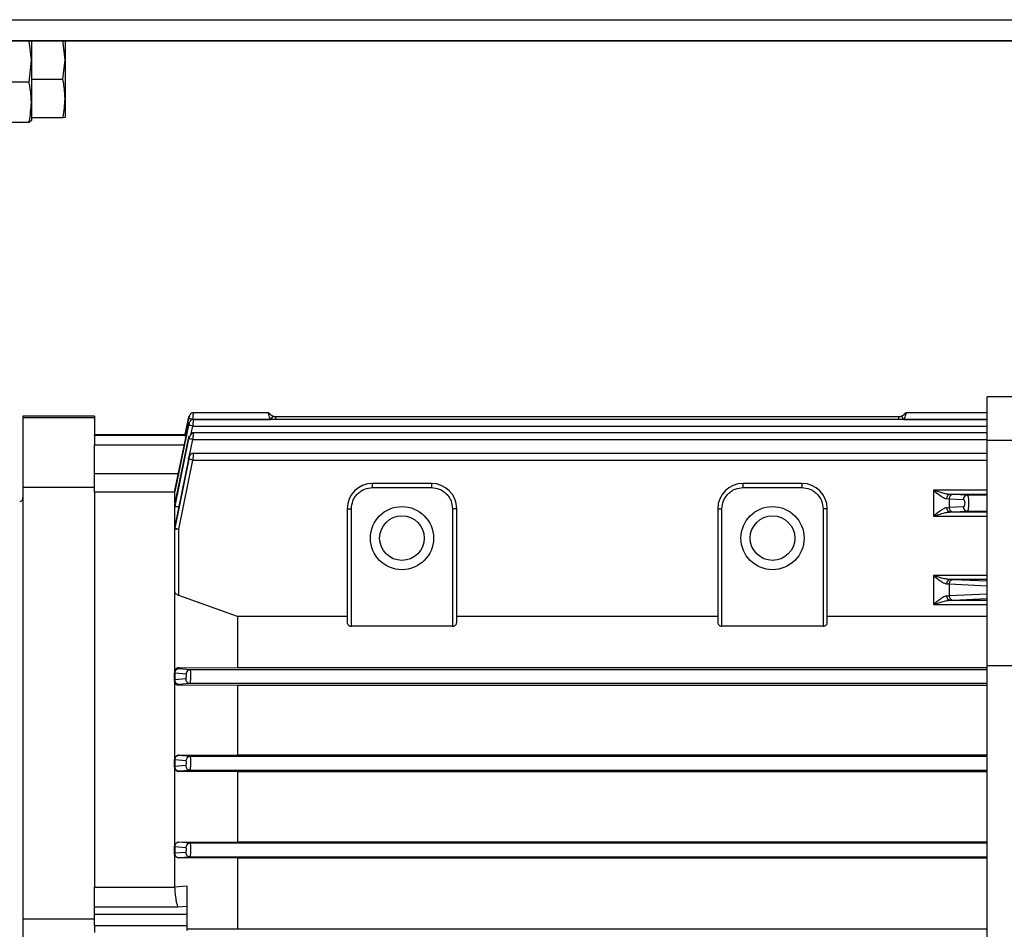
# Model space of a CAD drawing. Header units: millimetres. Extents: x 0 to 420, y 0 to 297.
# Tile 5 of 34: x 153 to 168, y 58 to 72. Entities that reach past the tile are written whole.
import ezdxf

# ---------------------------------------------------------------- set-up
doc = ezdxf.new("R2010")
doc.units = ezdxf.units.MM

msp = doc.modelspace()

# ---------------------------------------------------------------- linework, layer by layer
at = {"color": 7, "linetype": 'Continuous', "lineweight": 25}
for p, q in [((60.5584, 71.7789), (212.2118, 71.7789)), ((182.0906, 71.4515), (82.8219, 71.4515)), ((152.8862, 71.1469), (152.8533, 71.4515)), ((152.8862, 71.4515), (152.8862, 71.373)), ((152.8862, 71.373), (152.8862, 71.1469)), ((153.4101, 71.1519), (153.3761, 71.4582)), ((153.4101, 71.4515), (153.4101, 71.1519)), ((152.8494, 70.8065), (152.8862, 71.1469)), ((152.8862, 71.1469), (152.8862, 70.9309)), ((153.3761, 70.8457), (153.4101, 71.1519)), ((153.4101, 71.1519), (153.4101, 70.5477)), ((152.8862, 70.9309), (152.8862, 70.8457)), ((152.8494, 70.8065), (152.2683, 70.8065)), ((153.3761, 70.8457), (152.8862, 70.8457)), ((152.8862, 70.8457), (152.8862, 70.7627)), ((152.8862, 70.7627), (152.8862, 70.4939)), ((152.8862, 70.4939), (152.8862, 70.3326)), ((153.4101, 70.5477), (153.4101, 70.2579)), ((152.8862, 70.3326), (152.8862, 70.2497)), ((152.8494, 70.1813), (152.2683, 70.1813)), ((152.8862, 70.2091), (152.8494, 70.1813)), ((152.8862, 70.2497), (152.8862, 70.2084)), ((153.3761, 70.2497), (152.8862, 70.2497)), ((153.4101, 70.2579), (153.3761, 70.2497)), ((173.1198, 65.9118), (167.7504, 65.9118)), ((167.7504, 65.2344), (167.7504, 65.9118)), ((153.8684, 65.6106), (152.7553, 65.6106)), ((152.7553, 65.6106), (152.7553, 65.5861)), ((153.8684, 65.5861), (152.7553, 65.5861)), ((152.7553, 65.5861), (152.7553, 64.505)), ((153.8684, 65.6106), (153.8684, 65.5861)), ((153.8684, 65.5861), (153.8684, 65.3173)), ((155.2708, 65.2959), (155.3297, 65.5727)), ((155.3303, 65.5727), (155.2761, 65.3174)), ((167.7504, 65.5592), (155.3926, 65.5592)), ((155.3932, 65.6632), (155.3931, 65.6632)), ((156.5683, 65.6632), (155.3932, 65.6632)), ((155.3941, 65.5592), (155.3943, 65.5602)), ((155.3943, 65.5602), (156.6056, 65.5602)), ((166.3753, 65.5982), (156.6841, 65.5982)), ((156.6841, 65.5982), (156.6841, 65.5592)), ((166.3753, 65.5592), (166.3753, 65.5982)), ((166.4538, 65.5602), (167.7504, 65.5602)), ((167.7504, 65.6632), (166.4911, 65.6632)), ((155.114, 64.4524), (155.329, 65.4687)), ((155.3309, 65.4687), (155.114, 64.4383)), ((155.3666, 65.3215), (155.395, 65.4563)), ((155.395, 65.4563), (167.7504, 65.4563)), ((155.2764, 65.3174), (153.8684, 65.3174)), ((153.8684, 65.3167), (153.8684, 65.3173)), ((153.8684, 65.3167), (155.2789, 65.3167)), ((153.8684, 65.3065), (153.8684, 65.3167)), ((155.309, 65.3065), (153.8684, 65.3065)), ((153.8684, 65.3065), (153.8684, 65.1618)), ((155.3316, 65.2588), (155.114, 64.2103)), ((155.114, 64.2342), (155.3281, 65.2577)), ((155.3388, 64.973), (155.3956, 65.2466)), ((167.7504, 65.3495), (155.3913, 65.3495)), ((155.3956, 65.2466), (167.7504, 65.2466)), ((167.7504, 65.2344), (173.1198, 65.2344)), ((167.7504, 61.729), (167.7504, 65.2344)), ((153.8684, 64.7111), (153.8684, 65.1618)), ((153.8684, 65.1618), (155.2641, 65.1618)), ((155.3277, 64.9391), (155.114, 63.8988)), ((155.3322, 64.9391), (155.114, 63.8644)), ((155.1781, 63.8525), (155.3963, 64.9272)), ((167.7504, 65.0301), (155.3912, 65.0301)), ((155.3963, 64.9272), (167.7504, 64.9272)), ((155.1643, 64.7111), (153.8684, 64.7111)), ((153.8684, 64.4268), (153.8684, 64.7111)), ((152.7553, 64.505), (153.8684, 64.505)), ((152.7553, 64.505), (152.7553, 57.7807)), ((159.1069, 64.5629), (158.1902, 64.5629)), ((158.1902, 64.4974), (158.1902, 64.5629)), ((158.1902, 64.4974), (159.1069, 64.4974)), ((159.1069, 64.5629), (159.1069, 64.4974)), ((164.8692, 64.5629), (163.9525, 64.5629)), ((163.9525, 64.4974), (163.9525, 64.5629)), ((163.9525, 64.4974), (164.8692, 64.4974)), ((164.8692, 64.5629), (164.8692, 64.4974)), ((153.8684, 64.4268), (153.8684, 58.2801)), ((153.8684, 64.4268), (153.8684, 58.2801)), ((155.1126, 64.4268), (153.8684, 64.4268)), ((155.1126, 64.4248), (155.1126, 64.2768)), ((155.114, 64.4524), (155.114, 64.4383)), ((166.9122, 64.456), (166.9122, 64.0522)), ((167.7504, 64.456), (166.9122, 64.456)), ((167.1189, 64.3269), (167.1583, 64.3251)), ((167.1583, 64.3251), (167.3787, 64.3145)), ((167.1583, 64.3251), (167.1583, 64.1861)), ((167.2198, 64.3901), (167.1706, 64.3917)), ((167.7504, 64.3917), (167.1706, 64.3917)), ((167.4402, 64.3796), (167.2198, 64.3901)), ((167.7504, 64.3796), (167.4402, 64.3796)), ((155.1126, 64.2768), (155.1126, 64.2688)), ((155.1126, 64.2208), (155.1126, 64.197)), ((155.1126, 64.197), (155.1126, 63.9087)), ((155.114, 64.2342), (155.114, 64.2103)), ((157.7973, 64.17), (157.7973, 62.4001)), ((157.7973, 64.17), (157.8628, 64.17)), ((157.8628, 62.3409), (157.8628, 64.17)), ((159.4343, 64.17), (159.4343, 62.3409)), ((159.4998, 64.17), (159.4343, 64.17)), ((159.4998, 62.4001), (159.4998, 64.17)), ((163.5596, 64.17), (163.5596, 62.4001)), ((163.5596, 64.17), (163.6251, 64.17)), ((163.6251, 62.3409), (163.6251, 64.17)), ((165.1966, 64.17), (165.1966, 62.3409)), ((165.2621, 64.17), (165.1966, 64.17)), ((165.2621, 62.4001), (165.2621, 64.17)), ((167.3779, 64.1966), (167.1583, 64.1861)), ((166.9122, 64.0522), (167.7504, 64.0522)), ((167.1741, 64.1188), (167.2198, 64.1202)), ((167.1741, 64.1188), (167.7504, 64.1188)), ((167.2198, 64.1202), (167.4395, 64.1308)), ((167.4395, 64.1308), (167.7504, 64.1308)), ((155.1126, 63.8858), (155.1126, 63.8514)), ((155.1126, 63.8514), (155.1126, 62.8944)), ((155.114, 63.8988), (155.114, 63.8644)), ((155.1781, 62.8183), (155.1781, 63.8525)), ((166.9122, 63.1311), (166.9122, 62.6793)), ((167.7504, 63.1311), (166.9122, 63.1311)), ((167.1189, 63.002), (167.1583, 63.0002)), ((167.1583, 63.0002), (167.1583, 62.8132)), ((167.1583, 63.0002), (167.7504, 62.9718)), ((167.2198, 63.0652), (167.1706, 63.0668)), ((167.7504, 63.0668), (167.1706, 63.0668)), ((167.7504, 63.0398), (167.2198, 63.0652)), ((155.1126, 62.8944), (155.1126, 61.6285)), ((156.0901, 62.495), (155.1781, 62.8183)), ((167.7504, 62.8416), (167.1583, 62.8132)), ((166.9122, 62.6793), (167.7504, 62.6793)), ((167.1741, 62.7459), (167.2198, 62.7474)), ((167.1741, 62.7459), (167.7504, 62.7459)), ((167.2198, 62.7474), (167.7504, 62.7728)), ((156.0901, 62.495), (156.0901, 61.701)), ((157.7973, 62.495), (156.0901, 62.495)), ((163.5596, 62.495), (159.4998, 62.495)), ((167.7504, 62.495), (165.2621, 62.495)), ((159.4343, 62.3409), (157.8628, 62.3409)), ((165.1966, 62.3409), (163.6251, 62.3409)), ((167.7504, 61.729), (173.1198, 61.729)), ((167.7504, 51.9434), (167.7504, 61.729)), ((155.1126, 61.5035), (155.1126, 61.6118)), ((155.114, 61.6157), (155.114, 61.5073)), ((155.114, 61.6157), (155.2905, 61.6004)), ((155.1781, 61.6953), (156.0901, 61.701)), ((155.1781, 61.6773), (155.1781, 61.6953)), ((155.3545, 61.6621), (155.1781, 61.6773)), ((167.7504, 61.6621), (155.3545, 61.6621)), ((156.0901, 61.701), (167.7504, 61.701)), ((155.1126, 61.4881), (155.1126, 60.2702)), ((155.2859, 61.5217), (155.114, 61.5073)), ((155.1781, 61.438), (155.35, 61.4526)), ((155.1781, 61.4231), (155.1781, 61.438)), ((156.0901, 61.4178), (155.1781, 61.4231)), ((155.35, 61.4526), (167.7504, 61.4526)), ((167.7504, 61.4178), (156.0901, 61.4178)), ((156.0901, 61.4178), (156.0901, 60.3415)), ((155.1781, 60.3366), (156.0901, 60.3415)), ((155.1781, 60.328), (155.1781, 60.3366)), ((155.3539, 60.3132), (155.1781, 60.328)), ((156.0901, 60.3415), (167.7504, 60.3415)), ((155.1126, 60.1548), (155.1126, 60.2625)), ((155.114, 60.2654), (155.114, 60.1575)), ((155.114, 60.2654), (155.2898, 60.2504)), ((167.7504, 60.3132), (155.3539, 60.3132)), ((155.1126, 60.1477), (155.1126, 58.9159)), ((155.2866, 60.1718), (155.114, 60.1575)), ((155.1781, 60.0893), (155.3506, 60.1037)), ((155.1781, 60.0824), (155.1781, 60.0893)), ((156.0901, 60.0778), (155.1781, 60.0824)), ((155.3506, 60.1037), (167.7504, 60.1037)), ((167.7504, 60.0778), (156.0901, 60.0778)), ((156.0901, 60.0778), (156.0901, 58.9865)), ((155.1781, 58.9821), (156.0901, 58.9865)), ((155.1781, 58.9788), (155.1781, 58.9821)), ((155.3532, 58.9643), (155.1781, 58.9788)), ((167.7504, 58.9643), (155.3532, 58.9643)), ((156.0901, 58.9865), (167.7504, 58.9865)), ((155.1126, 58.806), (155.1126, 58.9134)), ((155.1126, 58.806), (155.1126, 58.8037)), ((155.1126, 58.8037), (155.1126, 58.2862)), ((155.114, 58.9151), (155.114, 58.8076)), ((155.114, 58.9151), (155.2892, 58.9005)), ((155.2872, 58.8218), (155.114, 58.8076)), ((155.1781, 58.7405), (155.3513, 58.7548)), ((155.1781, 58.7382), (155.1781, 58.7405)), ((156.0901, 58.7338), (155.1781, 58.7382)), ((155.3513, 58.7548), (167.7504, 58.7548)), ((167.7504, 58.7338), (156.0901, 58.7338)), ((156.0901, 58.7338), (156.0901, 57.6347)), ((153.8684, 58.2801), (155.1128, 58.2801)), ((153.8684, 57.974), (153.8684, 58.2801)), ((155.1126, 58.2862), (155.309, 58.3001)), ((155.1128, 58.2801), (155.1126, 58.2862)), ((153.8684, 57.974), (155.1643, 57.974)), ((153.8684, 57.8532), (153.8684, 57.974)), ((155.1643, 57.974), (155.309, 57.9852)), ((155.309, 57.8532), (155.309, 57.9852)), ((153.8684, 57.7807), (152.7553, 57.7807)), ((152.7553, 57.7807), (152.7553, 57.491)), ((155.309, 57.8532), (153.8684, 57.8532)), ((153.8684, 57.683), (153.8684, 57.8532)), ((155.309, 57.683), (155.309, 57.8532)), ((153.8684, 57.683), (155.309, 57.683)), ((153.8684, 57.683), (153.8684, 57.5735)), ((155.309, 57.6078), (155.309, 57.683)), ((155.309, 57.631), (156.0901, 57.6347)), ((156.0901, 57.6347), (167.7504, 57.6347))]:
    msp.add_line(p, q, dxfattribs=at)
at = {"color": 7, "linetype": 'Continuous'}
msp.add_line((74.3094, 71.4515), (206.3185, 71.4515), dxfattribs=at)
at = {"color": 7, "linetype": 'Continuous', "lineweight": 25, "flags": 128}
for points in [[(156.6449, 65.611), (156.6448, 65.6111), (156.6446, 65.611)], [(166.4147, 65.611), (166.4146, 65.6111), (166.4145, 65.611)]]:
    msp.add_lwpolyline(points, dxfattribs=at)
at = {"color": 7, "linetype": 'Continuous', "lineweight": 25}
for centre, radius in [((158.6485, 63.7117), 0.4911), ((164.4108, 63.7117), 0.4911), ((158.6485, 63.7117), 0.347), ((164.4108, 63.7117), 0.347)]:
    msp.add_circle(centre, radius, dxfattribs=at)
for centre, radius, start, end in [((155.1764, 64.6107), 0.9742, 77.072, 80.91048), ((156.5532, 65.5977), 0.0655, 25.90052, 65.99103), ((158.3667, 64.2454), 2.1977, 141.58634, 143.25581), ((165.0538, 64.5233), 1.7422, 36.52618, 38.63234), ((166.5062, 65.5977), 0.0655, 113.24805, 152.81164), ((155.1714, 64.4714), 1.01, 77.21195, 80.9133), ((155.1678, 64.2258), 1.0459, 77.41849, 80.99091), ((155.1657, 63.8701), 1.0819, 77.69472, 81.14582), ((158.1902, 64.17), 0.3929, 90, 180), ((159.1069, 64.17), 0.3929, 0, 90), ((163.9525, 64.17), 0.3929, 90, 180), ((164.8692, 64.17), 0.3929, 0, 90), ((152.6898, 64.3449), 0.0655, 282.5, 0), ((155.1772, 64.4389), 0.0646, 167.91587, 179.99926), ((155.177, 64.4248), 0.0645, 167.90569, 179.99916), ((167.1791, 64.3319), 0.0604, 98.12817, 184.69142), ((167.2223, 64.3262), 0.064, 92.21669, 180.99486), ((167.4427, 64.3156), 0.064, 92.21669, 180.99486), ((155.1755, 64.2208), 0.0629, 167.75613, 179.9978), ((155.1753, 64.197), 0.0627, 167.73839, 179.99763), ((167.1824, 64.1792), 0.061, 174.56814, 262.17826), ((167.0888, 65.7726), 1.588, 271.18557, 272.50626), ((167.2223, 64.1843), 0.0641, 178.35129, 267.75426), ((167.442, 64.1948), 0.0641, 178.35129, 267.75426), ((155.173, 63.8858), 0.0604, 167.50235, 179.99537), ((155.1727, 63.8514), 0.0601, 167.47574, 179.9951), ((167.1791, 63.007), 0.0604, 98.12817, 184.69142), ((167.2223, 63.0013), 0.064, 92.21669, 180.99486), ((167.1824, 62.8063), 0.061, 174.56814, 262.17826), ((167.0888, 64.3997), 1.588, 271.18557, 272.50626), ((167.2223, 62.8114), 0.0641, 178.35129, 267.75426), ((155.1781, 61.6118), 0.0655, 89.99564, 179.99564), ((155.1192, 61.6116), 0.00662, 141.57724, 178.37371), ((155.3554, 61.5971), 0.065, 90.77407, 177.1256), ((155.119, 61.5033), 0.00638, 140.83089, 178.26649), ((155.1781, 61.5035), 0.0655, 180.00436, 270.00436), ((155.351, 61.5178), 0.0652, 176.49422, 269.12802), ((155.1781, 60.2625), 0.0655, 89.99564, 179.99564), ((155.1166, 60.2623), 0.00404, 130.02543, 176.11553), ((155.3548, 60.2482), 0.065, 90.81386, 178.05665), ((155.1164, 60.1545), 0.00387, 128.84659, 175.80189), ((155.1781, 60.1548), 0.0655, 180.00436, 270.00436), ((155.3517, 60.1688), 0.0651, 177.3898, 269.11369), ((155.1781, 58.9134), 0.0655, 89.99564, 179.99564), ((155.3542, 58.8993), 0.065, 90.84582, 178.98), ((155.1149, 58.9129), 0.00233, 111.53707, 168.54219), ((155.1148, 58.8055), 0.00224, 109.70044, 167.37183), ((155.1781, 58.806), 0.0655, 180.00436, 270.00436), ((155.3523, 58.8199), 0.0651, 178.28936, 269.10971)]:
    msp.add_arc(centre, radius, start, end, dxfattribs=at)
for points, knots in [([(152.8862, 70.4939), (152.882, 70.5745), (152.8764, 70.6794), (152.8544, 70.7826), (152.8494, 70.8065)], [0, 0, 0, 0, 0.7691443, 1, 1, 1, 1]), ([(153.4101, 70.5477), (153.4059, 70.627), (153.4006, 70.727), (153.3802, 70.8254), (153.3761, 70.8457)], [0, 0, 0, 0, 0.79381431, 1, 1, 1, 1]), ([(152.8494, 70.1813), (152.8503, 70.1854), (152.8728, 70.2884), (152.8797, 70.3932), (152.8862, 70.4939)], [0, 0, 0, 0, 0.0396626, 1, 1, 1, 1]), ([(153.3761, 70.2497), (153.3772, 70.2549), (153.3979, 70.3531), (153.4042, 70.453), (153.4101, 70.5477)], [0, 0, 0, 0, 0.0529743, 1, 1, 1, 1]), ([(155.3297, 65.5727), (155.3307, 65.5778), (155.3329, 65.5878), (155.3357, 65.6006), (155.3376, 65.6091), (155.3384, 65.6123), (155.3378, 65.6092), (155.3361, 65.6006), (155.3335, 65.5878), (155.3314, 65.5778), (155.3303, 65.5727)], [0, 0, 0, 0, 0.1262187, 0.250166, 0.3750917, 0.4997396, 0.624326, 0.7495381, 0.8736552, 1, 1, 1, 1]), ([(155.4022, 65.5592), (155.3978, 65.559), (155.3886, 65.5584), (155.3766, 65.5541), (155.366, 65.547), (155.3568, 65.5368), (155.3488, 65.5235), (155.3417, 65.507), (155.3353, 65.4881), (155.3318, 65.4752), (155.33, 65.4687)], [0, 0, 0, 0, 0.0938917, 0.1971041, 0.3123084, 0.4383928, 0.572535, 0.7120577, 0.8551015, 1, 1, 1, 1]), ([(155.4022, 65.6632), (155.4001, 65.6631), (155.3957, 65.663), (155.387, 65.6616), (155.3767, 65.6581), (155.3662, 65.6511), (155.3572, 65.641), (155.3494, 65.6277), (155.3424, 65.6112), (155.3361, 65.5922), (155.3325, 65.5792), (155.3307, 65.5727)], [0, 0, 0, 0, 0.0461089, 0.0935643, 0.1956637, 0.3101159, 0.4359935, 0.5703984, 0.7104837, 0.8542877, 1, 1, 1, 1]), ([(155.4022, 65.6631), (155.4021, 65.6617), (155.402, 65.6587), (155.4003, 65.6361), (155.3982, 65.6093), (155.3962, 65.5838), (155.395, 65.5684), (155.3943, 65.5602)], [0, 0, 0, 0, 0.2432296, 0.498911, 0.7147088, 0.8487649, 1, 1, 1, 1]), ([(155.4022, 65.5592), (155.4022, 65.5592), (155.4025, 65.5617), (155.402, 65.5528), (155.4007, 65.5324), (155.3987, 65.5048), (155.3968, 65.4793), (155.3956, 65.4642), (155.395, 65.4563)], [0, 0, 0, 0, 0.0004966, 0.2455018, 0.4993188, 0.7207193, 0.8532246, 1, 1, 1, 1]), ([(156.6056, 65.5602), (156.6002, 65.5721), (156.5893, 65.5963), (156.5802, 65.6247), (156.5747, 65.6429), (156.5715, 65.654), (156.5694, 65.6609), (156.5684, 65.6639), (156.5683, 65.663), (156.5683, 65.663)], [0, 0, 0, 0, 0.2326675, 0.4729299, 0.5974923, 0.7251317, 0.8561731, 0.9909165, 1, 1, 1, 1]), ([(156.6427, 65.6086), (156.6399, 65.6094), (156.6344, 65.6112), (156.6241, 65.6165), (156.6133, 65.624), (156.6026, 65.6336), (156.5927, 65.644), (156.5836, 65.6537), (156.5751, 65.6616), (156.5706, 65.6626), (156.5683, 65.6631)], [0, 0, 0, 0, 0.0831396, 0.1689741, 0.2634518, 0.372919, 0.5025003, 0.6522958, 0.8190594, 1, 1, 1, 1]), ([(156.6841, 65.5978), (156.677, 65.5984), (156.6628, 65.5996), (156.6507, 65.6072), (156.6446, 65.611)], [0, 0, 0, 0, 0.4983455, 1, 1, 1, 1]), ([(156.6841, 65.5976), (156.6772, 65.5982), (156.663, 65.5994), (156.651, 65.607), (156.6449, 65.611)], [0, 0, 0, 0, 0.4896899, 1, 1, 1, 1]), ([(166.4147, 65.611), (166.4087, 65.6072), (166.3966, 65.5996), (166.3824, 65.5984), (166.3753, 65.5978)], [0, 0, 0, 0, 0.5016545, 1, 1, 1, 1]), ([(166.4145, 65.611), (166.4084, 65.607), (166.3964, 65.5994), (166.3822, 65.5982), (166.3753, 65.5976)], [0, 0, 0, 0, 0.5102975, 1, 1, 1, 1]), ([(166.4911, 65.6631), (166.4888, 65.6626), (166.4843, 65.6616), (166.4758, 65.6538), (166.4667, 65.644), (166.4567, 65.6336), (166.4461, 65.624), (166.4353, 65.6165), (166.425, 65.6112), (166.4194, 65.6094), (166.4167, 65.6086)], [0, 0, 0, 0, 0.1810296, 0.3476977, 0.4973735, 0.6269753, 0.7365292, 0.8310105, 0.9168439, 1, 1, 1, 1]), ([(166.4911, 65.663), (166.4911, 65.6631), (166.491, 65.6639), (166.49, 65.6609), (166.4879, 65.6541), (166.4847, 65.643), (166.4792, 65.6247), (166.4701, 65.5963), (166.4592, 65.5721), (166.4538, 65.5602)], [0, 0, 0, 0, 0.0082623, 0.143135, 0.274297, 0.4020489, 0.5267161, 0.7671658, 1, 1, 1, 1]), ([(155.3309, 65.4687), (155.332, 65.4738), (155.3341, 65.4839), (155.3366, 65.4966), (155.3381, 65.5055), (155.3383, 65.5082), (155.3373, 65.5054), (155.3352, 65.4965), (155.3323, 65.4839), (155.3301, 65.4738), (155.329, 65.4687)], [0, 0, 0, 0, 0.12740691, 0.24966218, 0.37490364, 0.49971019, 0.62415524, 0.74984781, 0.87312041, 1, 1, 1, 1]), ([(155.3316, 65.2588), (155.3326, 65.2639), (155.3347, 65.274), (155.3366, 65.2848), (155.3376, 65.2913), (155.3381, 65.2949), (155.3382, 65.297), (155.338, 65.2977), (155.3375, 65.2968), (155.3365, 65.2936), (155.3345, 65.2861), (155.3314, 65.2731), (155.3292, 65.2629), (155.3281, 65.2577)], [0, 0, 0, 0, 0.124676, 0.2493387, 0.3120688, 0.3746521, 0.4372067, 0.5000104, 0.5624001, 0.6253757, 0.7500796, 0.8731765, 1, 1, 1, 1]), ([(155.4021, 65.3495), (155.3989, 65.349), (155.3927, 65.348), (155.3824, 65.3401), (155.3717, 65.3287), (155.3608, 65.3143), (155.3505, 65.2983), (155.3413, 65.2824), (155.3336, 65.2677), (155.3303, 65.2601), (155.3287, 65.2564)], [0, 0, 0, 0, 0.1443496, 0.2848377, 0.4204132, 0.5501106, 0.6737182, 0.7906319, 0.8996616, 1, 1, 1, 1]), ([(155.402, 65.3493), (155.4021, 65.348), (155.4023, 65.3452), (155.4011, 65.3224), (155.3992, 65.2951), (155.3974, 65.2693), (155.3962, 65.2544), (155.3956, 65.2466)], [0, 0, 0, 0, 0.2415186, 0.4958379, 0.7234826, 0.8556589, 1, 1, 1, 1]), ([(155.3277, 64.9391), (155.3288, 64.9442), (155.3309, 64.9542), (155.334, 64.967), (155.3365, 64.9755), (155.3381, 64.9788), (155.3383, 64.9757), (155.3373, 64.9672), (155.3352, 64.9542), (155.3332, 64.9442), (155.3322, 64.9391)], [0, 0, 0, 0, 0.1250499, 0.2500067, 0.3750488, 0.4997573, 0.6244605, 0.7496474, 0.8746774, 1, 1, 1, 1]), ([(155.4019, 65.0301), (155.3975, 65.0298), (155.3883, 65.0293), (155.3714, 65.0231), (155.3581, 65.0111), (155.3473, 64.9936), (155.34, 64.9772), (155.3336, 64.9584), (155.3302, 64.9457), (155.3285, 64.9392)], [0, 0, 0, 0, 0.0958814, 0.2014583, 0.443619, 0.577226, 0.7155576, 0.8569515, 1, 1, 1, 1]), ([(155.4019, 65.0301), (155.4019, 65.0301), (155.4024, 65.0326), (155.4023, 65.0237), (155.4014, 65.003), (155.3997, 64.975), (155.3979, 64.9494), (155.3968, 64.9348), (155.3963, 64.9272)], [0, 0, 0, 0, 0.0008135, 0.2474151, 0.4995155, 0.7288652, 0.8593142, 1, 1, 1, 1]), ([(157.8628, 64.17), (157.8672, 64.2112), (157.874, 64.2748), (157.9147, 64.3511), (157.957, 64.4032), (158.0091, 64.4455), (158.0854, 64.4863), (158.149, 64.493), (158.1902, 64.4974)], [0, 0, 0, 0, 0.2394429, 0.369653, 0.4999999, 0.63021, 0.7605571, 1, 1, 1, 1]), ([(159.1069, 64.4974), (159.1481, 64.493), (159.2116, 64.4863), (159.2879, 64.4455), (159.34, 64.4032), (159.3824, 64.3511), (159.4231, 64.2748), (159.4299, 64.2112), (159.4343, 64.17)], [0, 0, 0, 0, 0.2394429, 0.369653, 0.4999999, 0.63021, 0.7605571, 1, 1, 1, 1]), ([(163.6251, 64.17), (163.6295, 64.2112), (163.6363, 64.2748), (163.677, 64.3511), (163.7193, 64.4032), (163.7714, 64.4455), (163.8477, 64.4863), (163.9113, 64.493), (163.9525, 64.4974)], [0, 0, 0, 0, 0.2394429, 0.369653, 0.4999999, 0.63021, 0.7605571, 1, 1, 1, 1]), ([(164.8692, 64.4974), (164.9104, 64.493), (164.9739, 64.4863), (165.0502, 64.4455), (165.1023, 64.4032), (165.1447, 64.3511), (165.1854, 64.2748), (165.1922, 64.2112), (165.1966, 64.17)], [0, 0, 0, 0, 0.2394429, 0.369653, 0.4999999, 0.63021, 0.7605571, 1, 1, 1, 1]), ([(166.9122, 64.456), (166.9483, 64.4275), (167.0028, 64.3846), (167.0639, 64.3448), (167.0972, 64.3298), (167.1119, 64.3278), (167.1189, 64.3269)], [0, 0, 0, 0, 0.4983764, 0.750279, 0.8804556, 1, 1, 1, 1]), ([(167.1706, 64.3917), (167.1533, 64.3933), (167.1127, 64.397), (167.0257, 64.4205), (166.9563, 64.4422), (166.9122, 64.456)], [0, 0, 0, 0, 0.2134874, 0.5001901, 1, 1, 1, 1]), ([(167.3787, 64.3145), (167.3813, 64.3136), (167.3868, 64.3117), (167.3927, 64.3003), (167.3963, 64.2879), (167.3987, 64.2743), (167.3999, 64.2555), (167.3985, 64.2368), (167.3958, 64.2232), (167.3921, 64.2108), (167.3861, 64.1994), (167.3806, 64.1975), (167.3779, 64.1966)], [0, 0, 0, 0, 0.1233941, 0.2545024, 0.3193843, 0.3831473, 0.4996443, 0.616239, 0.6804915, 0.7451394, 0.8765054, 1, 1, 1, 1]), ([(167.4402, 64.3796), (167.4419, 64.3787), (167.445, 64.3771), (167.4501, 64.3655), (167.4546, 64.3472), (167.4577, 64.3235), (167.4602, 64.2948), (167.4615, 64.2552), (167.46, 64.2156), (167.4573, 64.1869), (167.4541, 64.1633), (167.4495, 64.1451), (167.4444, 64.1333), (167.4412, 64.1316), (167.4395, 64.1308)], [0, 0, 0, 0, 0.0767086, 0.1442084, 0.2512022, 0.3160798, 0.3792125, 0.4999081, 0.620289, 0.6835331, 0.7487006, 0.8539165, 0.9218969, 1, 1, 1, 1]), ([(155.114, 64.2103), (155.1152, 64.2102), (155.1177, 64.2099), (155.1327, 64.2072), (155.1539, 64.2031), (155.1702, 64.1997), (155.1781, 64.1981)], [0, 0, 0, 0, 0.24070117, 0.5, 0.75929883, 1, 1, 1, 1]), ([(167.1217, 64.1849), (167.1147, 64.184), (167.1, 64.1821), (167.0663, 64.1665), (167.0043, 64.1251), (166.9489, 64.0813), (166.9122, 64.0522)], [0, 0, 0, 0, 0.1194034, 0.2496579, 0.501606, 1, 1, 1, 1]), ([(166.9122, 64.0522), (166.9569, 64.0662), (167.0275, 64.0884), (167.1158, 64.1131), (167.1567, 64.1171), (167.1741, 64.1188)], [0, 0, 0, 0, 0.4999153, 0.7874774, 1, 1, 1, 1]), ([(155.114, 63.8644), (155.1153, 63.8643), (155.1181, 63.864), (155.1331, 63.8614), (155.1542, 63.8573), (155.1703, 63.8541), (155.1781, 63.8525)], [0, 0, 0, 0, 0.240911, 0.5, 0.759089, 1, 1, 1, 1]), ([(166.9122, 63.1311), (166.9483, 63.1026), (167.0028, 63.0597), (167.0639, 63.0199), (167.0972, 63.0049), (167.1119, 63.0029), (167.1189, 63.002)], [0, 0, 0, 0, 0.4983764, 0.750279, 0.8804556, 1, 1, 1, 1]), ([(167.1706, 63.0668), (167.1533, 63.0684), (167.1127, 63.0721), (167.0257, 63.0956), (166.9563, 63.1173), (166.9122, 63.1311)], [0, 0, 0, 0, 0.2134874, 0.5001901, 1, 1, 1, 1]), ([(155.1781, 62.8183), (155.1732, 62.8202), (155.1632, 62.8243), (155.1458, 62.8356), (155.1286, 62.8523), (155.1153, 62.8737), (155.1135, 62.8875), (155.1126, 62.8944)], [0, 0, 0, 0, 0.1212518, 0.2507024, 0.5004992, 0.7502583, 1, 1, 1, 1]), ([(167.1217, 62.812), (167.1147, 62.8111), (167.1, 62.8092), (167.0663, 62.7937), (167.0043, 62.7522), (166.9489, 62.7084), (166.9122, 62.6793)], [0, 0, 0, 0, 0.1194034, 0.2496579, 0.501606, 1, 1, 1, 1]), ([(166.9122, 62.6793), (166.9569, 62.6933), (167.0275, 62.7155), (167.1158, 62.7402), (167.1567, 62.7442), (167.1741, 62.7459)], [0, 0, 0, 0, 0.4999153, 0.7874774, 1, 1, 1, 1]), ([(157.7973, 62.4001), (157.798, 62.3934), (157.7995, 62.3799), (157.8101, 62.3636), (157.8232, 62.3524), (157.8357, 62.3459), (157.8491, 62.3417), (157.8583, 62.3411), (157.8628, 62.3409)], [0, 0, 0, 0, 0.2500383, 0.4992999, 0.6422316, 0.7715696, 0.8897615, 1, 1, 1, 1]), ([(159.4343, 62.3409), (159.4388, 62.3411), (159.448, 62.3417), (159.4614, 62.3459), (159.4739, 62.3524), (159.487, 62.3636), (159.4976, 62.3799), (159.4991, 62.3934), (159.4998, 62.4001)], [0, 0, 0, 0, 0.11026783, 0.22850053, 0.35789333, 0.50089514, 0.75026332, 1, 1, 1, 1]), ([(163.5596, 62.4001), (163.5603, 62.3934), (163.5618, 62.3799), (163.5724, 62.3636), (163.5855, 62.3524), (163.598, 62.3459), (163.6114, 62.3417), (163.6206, 62.3411), (163.6251, 62.3409)], [0, 0, 0, 0, 0.2500383, 0.4992999, 0.6422316, 0.7715696, 0.8897615, 1, 1, 1, 1]), ([(165.1966, 62.3409), (165.2011, 62.3411), (165.2103, 62.3417), (165.2237, 62.3459), (165.2362, 62.3524), (165.2493, 62.3636), (165.2599, 62.3799), (165.2614, 62.3934), (165.2621, 62.4001)], [0, 0, 0, 0, 0.1102678, 0.2285005, 0.3578933, 0.5008951, 0.7502633, 1, 1, 1, 1]), ([(155.1781, 61.6953), (155.1734, 61.695), (155.1633, 61.6942), (155.1459, 61.6877), (155.1286, 61.6743), (155.1153, 61.6533), (155.1135, 61.6368), (155.1126, 61.6285)], [0, 0, 0, 0, 0.1180609, 0.2509924, 0.5005276, 0.750079, 1, 1, 1, 1]), ([(155.1781, 61.6773), (155.1703, 61.6764), (155.1542, 61.6746), (155.1331, 61.6605), (155.1181, 61.6399), (155.1153, 61.6236), (155.114, 61.6157)], [0, 0, 0, 0, 0.2409105, 0.5, 0.7590895, 1, 1, 1, 1]), ([(155.2859, 61.5217), (155.287, 61.5224), (155.2891, 61.5237), (155.2923, 61.5327), (155.2948, 61.5455), (155.2963, 61.5608), (155.2966, 61.5763), (155.2956, 61.5893), (155.2935, 61.5984), (155.2915, 61.5997), (155.2905, 61.6004)], [0, 0, 0, 0, 0.1252677, 0.2502363, 0.3752261, 0.5002301, 0.6252087, 0.7501453, 0.8750636, 1, 1, 1, 1]), ([(155.3545, 61.6621), (155.3551, 61.6615), (155.3562, 61.6603), (155.3579, 61.6511), (155.3597, 61.6318), (155.3606, 61.598), (155.3604, 61.5579), (155.3591, 61.5245), (155.3577, 61.5003), (155.3568, 61.4891), (155.3562, 61.4838), (155.3562, 61.4834), (155.3561, 61.4822), (155.3556, 61.4775), (155.3544, 61.4683), (155.3525, 61.4562), (155.3509, 61.4539), (155.35, 61.4526)], [0, 0, 0, 0, 0.0702209, 0.1353682, 0.2499897, 0.3756707, 0.499458, 0.617802, 0.6820799, 0.7496023, 0.74974, 0.7508742, 0.7540693, 0.7662286, 0.8135855, 0.8915676, 1, 1, 1, 1]), ([(155.1781, 61.4231), (155.1736, 61.4234), (155.1647, 61.4239), (155.1515, 61.4283), (155.1394, 61.4351), (155.1294, 61.4441), (155.1216, 61.4545), (155.1144, 61.4693), (155.1133, 61.4806), (155.1126, 61.4881)], [0, 0, 0, 0, 0.1266926, 0.2500182, 0.3735978, 0.5000857, 0.6222033, 0.7502197, 1, 1, 1, 1]), ([(155.114, 61.5073), (155.1145, 61.4986), (155.1152, 61.4857), (155.1228, 61.4696), (155.1304, 61.4591), (155.1407, 61.4498), (155.1514, 61.4436), (155.1642, 61.439), (155.1729, 61.4384), (155.1781, 61.438)], [0, 0, 0, 0, 0.24330658, 0.35831484, 0.49941974, 0.61052202, 0.74972272, 0.85232243, 1, 1, 1, 1]), ([(155.1781, 60.3366), (155.17, 60.3357), (155.1518, 60.3335), (155.1304, 60.3179), (155.1155, 60.2959), (155.1136, 60.2788), (155.1126, 60.2702)], [0, 0, 0, 0, 0.2204406, 0.4999082, 0.7502882, 1, 1, 1, 1]), ([(155.1781, 60.328), (155.1702, 60.3271), (155.1539, 60.3253), (155.1327, 60.3109), (155.1177, 60.2899), (155.1152, 60.2733), (155.114, 60.2654)], [0, 0, 0, 0, 0.2407006, 0.5, 0.7592994, 1, 1, 1, 1]), ([(155.2866, 60.1718), (155.2877, 60.1724), (155.2898, 60.1737), (155.2929, 60.1828), (155.2952, 60.1955), (155.2962, 60.2085), (155.2965, 60.2187), (155.2963, 60.2286), (155.2952, 60.2393), (155.2929, 60.2486), (155.2909, 60.2498), (155.2898, 60.2504)], [0, 0, 0, 0, 0.1266352, 0.2498787, 0.375237, 0.4998025, 0.5636327, 0.6250121, 0.7502694, 0.874224, 1, 1, 1, 1]), ([(155.3539, 60.3132), (155.3545, 60.3126), (155.3556, 60.3114), (155.3574, 60.302), (155.3593, 60.2827), (155.3605, 60.249), (155.3605, 60.2089), (155.3595, 60.1755), (155.3582, 60.1513), (155.3567, 60.1327), (155.3549, 60.1177), (155.3528, 60.1064), (155.3514, 60.1047), (155.3506, 60.1037)], [0, 0, 0, 0, 0.0715748, 0.1371713, 0.2499895, 0.3763306, 0.4994352, 0.6187601, 0.6827914, 0.7495733, 0.8367887, 0.9089474, 1, 1, 1, 1]), ([(155.1126, 60.1477), (155.1135, 60.1391), (155.1149, 60.1265), (155.1233, 60.1115), (155.131, 60.1019), (155.1407, 60.0937), (155.1522, 60.0874), (155.1649, 60.0833), (155.1736, 60.0827), (155.1781, 60.0824)], [0, 0, 0, 0, 0.2654401, 0.3862578, 0.4997449, 0.6212275, 0.7442414, 0.8700922, 1, 1, 1, 1]), ([(155.114, 60.1575), (155.1146, 60.1488), (155.1155, 60.1362), (155.1232, 60.1203), (155.1308, 60.11), (155.141, 60.1009), (155.1517, 60.0948), (155.1644, 60.0903), (155.173, 60.0897), (155.1781, 60.0893)], [0, 0, 0, 0, 0.24487501, 0.3578654, 0.49941914, 0.61071229, 0.7497223, 0.85236206, 1, 1, 1, 1]), ([(155.1126, 58.9159), (155.1136, 58.9247), (155.1157, 58.9421), (155.1307, 58.9635), (155.1519, 58.9788), (155.1693, 58.981), (155.1781, 58.9821)], [0, 0, 0, 0, 0.2497166, 0.4997378, 0.7495802, 1, 1, 1, 1]), ([(155.1781, 58.9788), (155.1701, 58.978), (155.1575, 58.9766), (155.1428, 58.9684), (155.1323, 58.9597), (155.1245, 58.9498), (155.1166, 58.935), (155.1151, 58.9231), (155.114, 58.9151)], [0, 0, 0, 0, 0.2398726, 0.3842306, 0.5000052, 0.6487029, 0.7601274, 1, 1, 1, 1]), ([(155.3532, 58.9643), (155.3539, 58.9637), (155.355, 58.9624), (155.3569, 58.9529), (155.359, 58.9335), (155.3603, 58.9), (155.3606, 58.8598), (155.3598, 58.8264), (155.3586, 58.8022), (155.3572, 58.7829), (155.3554, 58.7676), (155.3533, 58.7571), (155.352, 58.7556), (155.3513, 58.7548)], [0, 0, 0, 0, 0.0732584, 0.1394165, 0.2500052, 0.377021, 0.4994394, 0.6196398, 0.6834543, 0.7495809, 0.8473201, 0.9168413, 1, 1, 1, 1]), ([(155.1781, 58.7382), (155.1696, 58.7391), (155.157, 58.7406), (155.1417, 58.7489), (155.1316, 58.7571), (155.1233, 58.7672), (155.1172, 58.7786), (155.1133, 58.791), (155.1128, 58.7995), (155.1126, 58.8037)], [0, 0, 0, 0, 0.248859, 0.3744304, 0.4989325, 0.6238545, 0.7492295, 0.8738267, 1, 1, 1, 1]), ([(155.114, 58.8076), (155.1148, 58.799), (155.1158, 58.7865), (155.1237, 58.7709), (155.1341, 58.7571), (155.1526, 58.7436), (155.1696, 58.7415), (155.1781, 58.7405)], [0, 0, 0, 0, 0.2471162, 0.3582543, 0.5006301, 0.750315, 1, 1, 1, 1]), ([(155.2872, 58.8218), (155.2883, 58.8225), (155.2905, 58.8238), (155.2934, 58.8328), (155.2955, 58.8456), (155.2966, 58.8611), (155.2963, 58.8765), (155.2948, 58.8894), (155.2923, 58.8985), (155.2903, 58.8998), (155.2892, 58.9005)], [0, 0, 0, 0, 0.126809, 0.2503257, 0.375298, 0.5002733, 0.6252186, 0.7501299, 0.8723836, 1, 1, 1, 1]), ([(155.1128, 58.2801), (155.1154, 58.246), (155.1208, 58.1747), (155.1327, 58.0887), (155.1475, 58.0145), (155.1581, 57.9889), (155.1643, 57.974)], [0, 0, 0, 0, 0.2389162, 0.4994531, 0.7089131, 1, 1, 1, 1]), ([(155.309, 57.9852), (155.309, 57.9981), (155.309, 58.024), (155.309, 58.0977), (155.309, 58.1898), (155.309, 58.2633), (155.309, 58.3001)], [0, 0, 0, 0, 0.2511418, 0.5010212, 0.7499917, 1, 1, 1, 1])]:
    msp.add_open_spline(points, degree=3, knots=knots, dxfattribs=at)
for points in [[(155.1781, 64.1981), (155.1695, 64.1981), (155.1523, 64.198), (155.1307, 64.1978), (155.1155, 64.1974), (155.1136, 64.1971), (155.1126, 64.197)], [(155.1781, 63.8525), (155.1695, 63.8525), (155.1523, 63.8525), (155.1307, 63.8522), (155.1155, 63.8519), (155.1136, 63.8516), (155.1126, 63.8514)]]:
    msp.add_open_spline(points, degree=3, dxfattribs=at)

doc.saveas('drawing.dxf')
